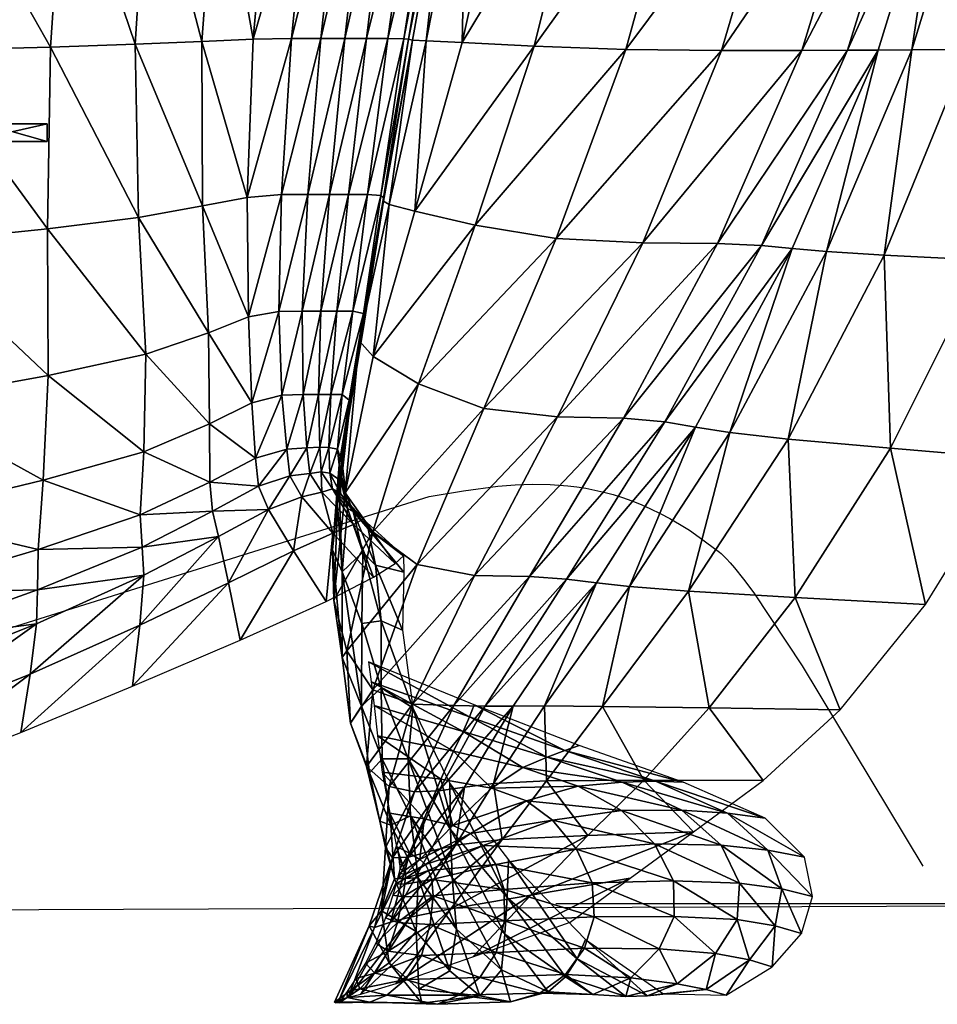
# Model space of a CAD drawing. Header units: inches. Extents: x -10.6 to 10.7, y -8.8 to 8.8.
# Tile 20 of 30: x 3.8 to 8.2, y -8.8 to -4.1. Entities that reach past the tile are written whole.
import ezdxf

# ---------------------------------------------------------------- set-up
doc = ezdxf.new("R2010")
doc.units = ezdxf.units.IN
doc.header["$MEASUREMENT"] = 0
doc.layers.get('0').update_dxf_attribs({"true_color": 0x5890e1})

# ---------------------------------------------------------------- blocks, each defined once
blk = doc.blocks.new('Line004')
at = {"color": 0}
blk.add_polyline3d([(-1.89, 21.6314, 0), (-0.8422, 17.5737, 0), (0.0332, 13.424, 0), (0.7438, 9.2039, 0), (1.2973, 4.9348, 0), (1.9631, -3.6645, 0), (2.0919, -12.2025, 0)], dxfattribs=at)

msp = doc.modelspace()

# ---------------------------------------------------------------- linework, layer by layer
at = {"color": 153, "true_color": 0x5890e1}
for points in [[(3.1812, -7.1567, 11.1517), (5.7631, -6.3477, 10.899), (5.9255, -6.3206, 10.8868), (6.0888, -6.2993, 10.8759), (6.1712, -6.2925, 10.8714), (6.2541, -6.2894, 10.8678), (6.3378, -6.2905, 10.8652), (6.4224, -6.2967, 10.8638), (6.465, -6.3019, 10.8636), (6.5079, -6.3086, 10.8637), (6.5511, -6.3169, 10.8642), (6.5945, -6.3269, 10.8652), (6.6383, -6.3388, 10.8666), (6.6824, -6.3525, 10.8684), (6.7268, -6.3681, 10.8706), (6.7715, -6.3859, 10.8734), (6.8167, -6.4058, 10.8767), (6.8622, -6.4279, 10.8805), (6.9081, -6.4524, 10.8849), (6.9544, -6.4792, 10.8898), (7.0011, -6.5086, 10.8954), (7.0483, -6.5406, 10.9015), (7.1441, -6.6127, 10.9158), (7.1519, -6.6193, 10.9171), (7.16, -6.6266, 10.9185), (7.1774, -6.6436, 10.9217), (7.196, -6.6636, 10.9254), (7.2159, -6.6866, 10.9296), (7.2594, -6.7408, 10.9393), (7.3074, -6.8056, 10.9507), (7.5382, -7.1535, 11.0107), (8.1122, -8.1076, 11.1723)], [(-9.0111, -8.3638, -4.9521), (9.9576, -8.289, -6.0012)]]:
    msp.add_polyline3d(points, dxfattribs=at)

# ---------------------------------------------------------------- block references
at = {"color": 153, "true_color": 0x5890e1, "extrusion": (0, -1, -1.19209e-07)}
msp.add_blockref('Line004', (8.2556, -2.9603, 8.2854), dxfattribs=at)

# ---------------------------------------------------------------- meshes
at = {"color": 153, "true_color": 0x5890e1}
mesh = msp.add_polyface(dxfattribs=at)
corners = [(6.1372, -3.2075, 16.6951), (6.5107, -3.2075, 18.0063), (6.7011, -2.1383, 17.9367), (6.9775, -3.2075, 19.5236), (7.183, -2.1383, 19.454), (6.262, -4.2044, 18.0478), (6.6988, -4.22, 19.5651), (7.4538, -3.2075, 20.9954), (7.1538, -4.2252, 21.0369), (7.6701, -2.1383, 20.9258), (7.8483, -3.2066, 22.1859), (8.0709, -2.1381, 22.1183), (7.536, -4.225, 22.2263), (8.07, -3.204, 22.8592), (7.7543, -4.2243, 22.8961), (8.294, -2.1375, 22.7975), (8.2134, -3.2005, 23.2739), (8.4363, -2.1366, 23.2201), (7.899, -4.2233, 23.3063), (6.3128, -2.1383, 16.6256), (6.8056, -1.0692, 17.8671), (9.0583, -3.1864, 24.9328), (9.2345, -2.1331, 24.9107), (8.8381, -2.1346, 24.1711), (8.6288, -3.1925, 24.207), (9.575, -3.1793, 25.7622), (9.7073, -2.1313, 25.756), (8.7908, -4.2194, 24.9386), (9.3518, -4.2175, 25.7506), (8.3277, -4.2211, 24.227), (8.3734, -3.1969, 23.6886), (8.5949, -2.1357, 23.6428), (8.0603, -4.2223, 23.7164)]
mesh.append_faces([[corners[k] for k in face] for face in [(0, 1, 2), (1, 3, 4), (4, 2, 1), (5, 6, 3), (3, 1, 5), (7, 3, 6), (6, 8, 7), (9, 4, 3), (3, 7, 9), (7, 10, 11), (11, 9, 7), (8, 12, 10), (10, 7, 8), (13, 10, 12), (12, 14, 13), (15, 11, 10), (10, 13, 15), (13, 16, 17), (17, 15, 13), (14, 18, 16), (16, 13, 14), (19, 2, 20), (21, 22, 23), (23, 24, 21), (25, 26, 22), (22, 21, 25), (21, 27, 28), (28, 25, 21), (24, 29, 27), (27, 21, 24), (30, 31, 17), (17, 16, 30), (24, 23, 31), (31, 30, 24), (30, 32, 29), (29, 24, 30), (16, 18, 32), (32, 30, 16)]], dxfattribs={"vtx2": -1, "color": 153})
mesh = msp.add_polyface(dxfattribs=at)
corners = [(3.6456, -4.5735, 10.6177), (3.9441, -4.5735, 11.1919), (3.9441, -4.6578, 11.1919), (3.6456, -4.6578, 10.6177), (3.5711, -4.6578, 11.0671), (3.3937, -4.6578, 10.5315), (3.1981, -4.6578, 11.0018), (3.5711, -4.5735, 11.0671), (3.3937, -4.5735, 10.5315), (5.2032, -3.2075, 11.8125), (5.0112, -3.2075, 11.5764), (4.9248, -4.1713, 11.6959), (5.1072, -4.1679, 11.9149), (5.2945, -2.1383, 11.7429), (5.2465, -4.1679, 12.1398), (5.3496, -3.2075, 12.0421), (4.8969, -4.9243, 11.8896), (5.0591, -4.9107, 12.0828), (5.1845, -4.9107, 12.2935), (5.3616, -4.1679, 12.3628), (5.2876, -4.9107, 12.5119), (4.0285, -3.2075, 10.9352), (3.9595, -4.2087, 11.1561), (4.3631, -4.1951, 11.3075), (4.4271, -3.2075, 11.109), (3.3924, -3.2075, 10.8197), (3.3246, -4.2257, 11.0514), (3.9464, -5.0739, 11.4458), (4.3798, -5.0195, 11.5781), (4.5196, -2.1383, 10.9804), (4.7536, -3.2075, 11.3323), (4.8467, -2.1383, 11.2312), (4.6808, -4.1815, 11.4904), (4.6835, -4.9651, 11.7237)]
mesh.append_faces([[corners[k] for k in face] for face in [(0, 1, 2), (2, 3, 0), (3, 2, 4), (4, 5, 3), (6, 4, 7), (3, 5, 8), (8, 0, 3), (1, 7, 4), (4, 2, 1), (0, 8, 7), (7, 1, 0), (9, 10, 11), (11, 12, 9), (10, 9, 13), (12, 14, 15), (15, 9, 12), (12, 11, 16), (16, 17, 12), (17, 18, 14), (14, 12, 17), (19, 14, 18), (18, 20, 19), (21, 22, 23), (23, 24, 21), (25, 26, 22), (22, 21, 25), (27, 22, 26), (28, 23, 22), (29, 24, 30), (31, 30, 10), (30, 32, 11), (11, 10, 30), (24, 23, 32), (32, 30, 24), (33, 32, 23), (23, 28, 33), (16, 11, 32), (32, 33, 16)]], dxfattribs={"vtx2": -1, "color": 153})
mesh = msp.add_polyface(dxfattribs=at)
corners = [(5.2032, -3.2075, 11.8125), (5.3496, -3.2075, 12.0421), (5.442, -2.1383, 11.9725), (5.4708, -3.2075, 12.2667), (5.2465, -4.1679, 12.1398), (5.3616, -4.1679, 12.3628), (5.5647, -2.1383, 12.1971), (5.5825, -3.2075, 12.6182), (5.6842, -2.1383, 12.5488), (5.4643, -4.1679, 12.7143), (5.7004, -3.2075, 13.2283), (5.5664, -4.1679, 13.3244), (5.8217, -2.1383, 13.1595), (5.7925, -3.2075, 13.939), (5.9346, -2.1383, 13.8707), (5.642, -4.1689, 14.0317), (5.8268, -3.2075, 14.5924), (5.6647, -4.1718, 14.6748), (5.9802, -2.1383, 14.5239), (5.8579, -3.2075, 15.217), (6.0178, -2.1383, 15.1481), (5.6837, -4.1757, 15.2858), (6.5107, -3.2075, 18.0063), (6.1372, -3.2075, 16.6951), (5.9196, -4.1877, 16.74), (6.262, -4.2044, 18.0478), (6.7011, -2.1383, 17.9367), (6.3128, -2.1383, 16.6256), (5.2876, -4.9107, 12.5119), (5.3787, -4.9107, 12.8633), (5.4687, -4.9107, 13.4734), (5.5326, -4.9146, 14.1705), (5.5456, -4.9263, 14.7829), (5.9405, -3.2075, 15.8416), (6.1069, -2.1383, 15.7724), (5.7477, -4.1796, 15.8968)]
mesh.append_faces([[corners[k] for k in face] for face in [(0, 1, 2), (3, 1, 4), (4, 5, 3), (6, 2, 1), (1, 3, 6), (3, 7, 8), (8, 6, 3), (5, 9, 7), (7, 3, 5), (10, 7, 9), (9, 11, 10), (12, 8, 7), (7, 10, 12), (10, 13, 14), (14, 12, 10), (11, 15, 13), (13, 10, 11), (16, 13, 15), (15, 17, 16), (18, 14, 13), (13, 16, 18), (16, 19, 20), (17, 21, 19), (19, 16, 17), (22, 23, 24), (24, 25, 22), (26, 27, 23), (9, 5, 28), (11, 9, 29), (15, 11, 30), (17, 15, 31), (21, 17, 32), (20, 19, 33), (34, 33, 23), (33, 35, 24), (24, 23, 33), (19, 21, 35), (35, 33, 19)]], dxfattribs={"vtx2": -1, "color": 153})
mesh = msp.add_polyface(dxfattribs=at)
corners = [(5.3424, -6.2724, 13.5845), (5.2896, -6.2373, 13.3067), (5.3408, -6.3328, 13.2833), (5.3259, -6.1229, 13.5793), (5.3734, -6.405, 14.125), (5.3482, -6.1869, 14.0343), (5.2876, -4.9107, 12.5119), (5.3787, -4.9107, 12.8633), (5.4643, -4.1679, 12.7143), (5.4687, -4.9107, 13.4734), (5.3229, -5.4655, 13.0278), (5.3987, -5.4655, 13.5944), (5.5664, -4.1679, 13.3244), (5.5326, -4.9146, 14.1705), (5.642, -4.1689, 14.0317), (5.4505, -5.4773, 14.2426), (5.5456, -4.9263, 14.7829), (5.4548, -5.5128, 14.8218), (5.4386, -5.5601, 15.3663), (5.5459, -4.9419, 15.3529), (5.285, -6.1141, 13.2701), (5.3479, -5.8617, 13.6061), (5.2939, -5.8617, 13.1703), (5.3814, -5.8895, 14.1354), (5.378, -5.9729, 14.6966), (5.3358, -6.3546, 14.7026), (5.3562, -6.0841, 15.2739), (5.3242, -6.3652, 15.1939), (5.7121, -5.8113, 17.9954), (5.4965, -5.682, 16.7042), (5.3632, -6.3309, 16.6692), (5.4937, -6.5153, 17.9686), (5.572, -4.9575, 15.9229), (5.4289, -5.6074, 15.9108), (5.3343, -6.1953, 15.8512)]
mesh.append_faces([[corners[k] for k in face] for face in [(0, 1, 2), (1, 0, 3), (0, 4, 5), (5, 3, 0), (6, 7, 8), (9, 7, 10), (10, 11, 9), (7, 9, 12), (9, 13, 14), (11, 15, 13), (13, 9, 11), (16, 13, 15), (15, 17, 16), (17, 18, 19), (19, 16, 17), (20, 3, 21), (11, 10, 22), (22, 21, 11), (21, 23, 15), (15, 11, 21), (3, 5, 23), (23, 21, 3), (24, 23, 5), (5, 25, 24), (17, 15, 23), (23, 24, 17), (24, 26, 18), (18, 17, 24), (25, 27, 26), (26, 24, 25), (28, 29, 30), (30, 31, 28), (32, 33, 29), (19, 18, 33), (33, 32, 19), (34, 33, 18), (18, 26, 34), (30, 29, 33), (33, 34, 30)]], dxfattribs={"vtx2": -1, "color": 153})
mesh = msp.add_polyface(dxfattribs=at)
corners = [(2.2161, -7.3688, 11.9109), (3.1884, -7.0462, 11.8443), (3.2007, -6.8076, 11.8878), (2.2087, -7.5891, 11.7361), (3.1779, -7.2405, 11.7127), (2.2804, -5.237, 11.3464), (3.2808, -5.1419, 11.3581), (3.3246, -4.2257, 11.0514), (2.2556, -6.0774, 11.6793), (3.2504, -5.8989, 11.6463), (2.2379, -6.6776, 11.9018), (3.2225, -6.4397, 11.8223), (2.2254, -7.0905, 11.9877), (3.8984, -6.7922, 11.9344), (3.9012, -6.5996, 11.9523), (4.396, -6.5888, 12.1014), (4.387, -6.4344, 12.0989), (3.8935, -6.9543, 11.8172), (4.4045, -6.7226, 11.9875), (3.9464, -5.0739, 11.4458), (3.9595, -4.2087, 11.1561), (4.3798, -5.0195, 11.5781), (3.9487, -5.7714, 11.7171), (4.4146, -5.6697, 11.8401), (3.9258, -6.2697, 11.8829), (4.4051, -6.1347, 12.0128), (3.863, -7.1931, 11.5884), (4.3848, -6.9608, 11.7246), (3.8196, -7.4702, 11.3038), (4.351, -7.2511, 11.3872), (3.1618, -7.4757, 11.5136), (3.1428, -7.7313, 11.2807), (2.2019, -7.828, 11.5284), (2.1954, -8.0763, 11.3043)]
mesh.append_faces([[corners[k] for k in face] for face in [(0, 1, 2), (3, 4, 1), (5, 6, 7), (8, 9, 6), (6, 5, 8), (10, 11, 9), (9, 8, 10), (12, 2, 11), (11, 10, 12), (13, 14, 2), (2, 1, 13), (15, 16, 14), (14, 13, 15), (13, 17, 18), (18, 15, 13), (1, 4, 17), (17, 13, 1), (7, 6, 19), (20, 19, 21), (19, 22, 23), (6, 9, 22), (22, 19, 6), (24, 22, 9), (9, 11, 24), (22, 24, 25), (24, 14, 16), (16, 25, 24), (11, 2, 14), (14, 24, 11), (26, 27, 18), (18, 17, 26), (28, 29, 27), (27, 26, 28), (26, 30, 31), (31, 28, 26), (17, 4, 30), (30, 26, 17), (32, 30, 4), (33, 31, 30)]], dxfattribs={"vtx2": -1, "color": 153})
mesh = msp.add_polyface(dxfattribs=at)
corners = [(5.5326, -4.9146, 14.1705), (5.5456, -4.9263, 14.7829), (5.6647, -4.1718, 14.6748), (5.5459, -4.9419, 15.3529), (5.6837, -4.1757, 15.2858), (5.982, -5.0566, 18.033), (5.694, -4.9901, 16.7354), (5.4965, -5.682, 16.7042), (5.7121, -5.8113, 17.9954), (6.262, -4.2044, 18.0478), (5.9196, -4.1877, 16.74), (6.3669, -5.1193, 19.5503), (6.6988, -4.22, 19.5651), (6.0224, -5.9288, 19.5127), (6.7797, -5.1402, 21.0221), (6.374, -5.9679, 20.9845), (7.1538, -4.2252, 21.0369), (6.6876, -5.9742, 22.1738), (7.1343, -5.1436, 22.212), (5.4937, -6.5153, 17.9686), (5.7057, -6.672, 19.4859), (5.9791, -6.7242, 20.9577), (5.4939, -7.2673, 19.4669), (6.2405, -6.7285, 22.1425), (5.6825, -7.3355, 20.9394), (6.4167, -6.7414, 22.7986), (5.8799, -7.3427, 22.1182), (6.8843, -5.9929, 22.8436), (6.5585, -6.7587, 23.1905), (7.0308, -6.0179, 23.2535), (6.029, -7.345, 22.756), (5.572, -4.9575, 15.9229), (5.7477, -4.1796, 15.8968), (5.5339, -6.939, 14.4486), (5.5068, -6.675, 13.7362), (5.6353, -6.9841, 13.8667), (5.6427, -6.7085, 13.0946), (5.6398, -6.6304, 12.5885), (5.4718, -6.5022, 13.2031), (5.6003, -6.6661, 12.2493), (5.448, -6.4555, 12.8337), (6.3121, -7.3447, 23.4906), (6.7168, -6.7759, 23.5824)]
mesh.append_faces([[corners[k] for k in face] for face in [(0, 1, 2), (1, 3, 4), (5, 6, 7), (7, 8, 5), (9, 10, 6), (6, 5, 9), (5, 11, 12), (12, 9, 5), (8, 13, 11), (11, 5, 8), (14, 11, 13), (13, 15, 14), (16, 12, 11), (15, 17, 18), (18, 14, 15), (19, 20, 13), (13, 8, 19), (21, 20, 22), (15, 13, 20), (20, 21, 15), (21, 23, 17), (17, 15, 21), (23, 21, 24), (25, 23, 26), (27, 17, 23), (23, 25, 27), (25, 28, 29), (28, 25, 30), (31, 32, 4), (4, 3, 31), (6, 10, 32), (32, 31, 6), (7, 6, 31), (33, 34, 35), (36, 35, 34), (37, 36, 38), (39, 37, 40), (41, 42, 28)]], dxfattribs={"vtx2": -1, "color": 153})
mesh = msp.add_polyface(dxfattribs=at)
corners = [(6.3669, -5.1193, 19.5503), (6.7797, -5.1402, 21.0221), (7.1538, -4.2252, 21.0369), (7.1343, -5.1436, 22.212), (7.536, -4.225, 22.2263), (7.3447, -5.1539, 22.8835), (6.6876, -5.9742, 22.1738), (6.8843, -5.9929, 22.8436), (7.7543, -4.2243, 22.8961), (7.4912, -5.1676, 23.2958), (7.899, -4.2233, 23.3063), (7.0308, -6.0179, 23.2535), (6.4167, -6.7414, 22.7986), (8.4062, -5.2225, 24.9118), (8.7908, -4.2194, 24.9386), (8.3277, -4.2211, 24.227), (7.9281, -5.1985, 24.2152), (8.9866, -5.25, 25.7033), (9.3518, -4.2175, 25.7506), (7.9592, -6.1179, 24.8436), (8.5532, -6.1679, 25.6138), (7.4709, -6.0742, 24.1635), (7.5045, -6.8277, 24.7249), (6.9971, -6.7975, 24.064), (8.1254, -6.8622, 25.4755), (7.7197, -7.3628, 25.2944), (7.095, -7.3537, 24.5761), (7.6544, -5.1814, 23.7081), (8.0603, -4.2223, 23.7164), (7.1939, -6.0429, 23.6635), (6.7168, -6.7759, 23.5824), (6.5585, -6.7587, 23.1905), (6.5869, -7.3468, 23.9456)]
mesh.append_faces([[corners[k] for k in face] for face in [(0, 1, 2), (1, 3, 4), (4, 2, 1), (5, 3, 6), (6, 7, 5), (8, 4, 3), (3, 5, 8), (5, 9, 10), (10, 8, 5), (7, 11, 9), (9, 5, 7), (11, 7, 12), (13, 14, 15), (15, 16, 13), (17, 18, 14), (14, 13, 17), (13, 19, 20), (20, 17, 13), (16, 21, 19), (19, 13, 16), (22, 19, 21), (21, 23, 22), (24, 20, 19), (19, 22, 24), (25, 24, 22), (26, 22, 23), (27, 28, 10), (10, 9, 27), (16, 15, 28), (28, 27, 16), (27, 29, 21), (21, 16, 27), (9, 11, 29), (29, 27, 9), (30, 29, 11), (11, 31, 30), (23, 21, 29), (29, 30, 23), (32, 23, 30)]], dxfattribs={"vtx2": -1, "color": 153})
mesh = msp.add_polyface(dxfattribs=at)
corners = [(5.285, -6.1141, 13.2701), (5.2419, -6.1122, 13.0392), (5.2487, -6.2296, 13.085), (5.0591, -4.9107, 12.0828), (4.8969, -4.9243, 11.8896), (4.9028, -5.4925, 12.1049), (5.0477, -5.4665, 12.2818), (5.1584, -5.4657, 12.4822), (5.1845, -4.9107, 12.2935), (5.2876, -4.9107, 12.5119), (5.2465, -5.4655, 12.694), (5.3229, -5.4655, 13.0278), (5.3787, -4.9107, 12.8633), (5.0617, -5.8658, 12.4773), (4.9183, -5.9018, 12.289), (4.9363, -6.1659, 12.4124), (5.0845, -6.1223, 12.6198), (5.1627, -5.8627, 12.6845), (5.1803, -6.1155, 12.8384), (5.2362, -5.8617, 12.8893), (5.2939, -5.8617, 13.1703), (5.3479, -5.8617, 13.6061), (4.4146, -5.6697, 11.8401), (4.3798, -5.0195, 11.5781), (3.9464, -5.0739, 11.4458), (4.4051, -6.1347, 12.0128), (3.9487, -5.7714, 11.7171), (4.6835, -4.9651, 11.7237), (4.7122, -5.5685, 11.9635), (4.7176, -6.0017, 12.1412), (4.7179, -6.2799, 12.2456)]
mesh.append_faces([[corners[k] for k in face] for face in [(0, 1, 2), (3, 4, 5), (5, 6, 3), (6, 7, 8), (8, 3, 6), (9, 8, 7), (7, 10, 9), (10, 11, 12), (12, 9, 10), (13, 14, 15), (15, 16, 13), (6, 5, 14), (14, 13, 6), (13, 17, 7), (7, 6, 13), (16, 18, 17), (17, 13, 16), (19, 17, 18), (18, 1, 19), (10, 7, 17), (17, 19, 10), (19, 20, 11), (11, 10, 19), (1, 0, 20), (20, 19, 1), (21, 20, 0), (22, 23, 24), (25, 22, 26), (27, 28, 5), (5, 4, 27), (23, 22, 28), (28, 27, 23), (29, 28, 22), (22, 25, 29), (14, 5, 28), (28, 29, 14), (29, 30, 15), (15, 14, 29), (30, 29, 25)]], dxfattribs={"vtx2": -1, "color": 153})
mesh = msp.add_polyface(dxfattribs=at)
corners = [(5.3408, -6.3328, 13.2833), (5.4014, -6.4198, 13.633), (5.3424, -6.2724, 13.5845), (5.4474, -6.6129, 14.2197), (5.3734, -6.405, 14.125), (5.3488, -6.7056, 15.1349), (5.4421, -6.9523, 15.1948), (5.3358, -6.3546, 14.7026), (5.3482, -6.1869, 14.0343), (5.3027, -6.6014, 15.6304), (5.3242, -6.3652, 15.1939), (5.348, -7.114, 16.4574), (5.3089, -6.8404, 16.5978), (5.4398, -7.3453, 16.46), (5.3709, -7.0823, 17.9481), (5.4937, -6.5153, 17.9686), (5.3632, -6.3309, 16.6692), (5.4939, -7.2673, 19.4669), (5.7057, -6.672, 19.4859), (5.3343, -6.1953, 15.8512), (5.3562, -6.0841, 15.2739), (5.5339, -6.939, 14.4486), (5.5339, -7.2589, 15.356), (5.5068, -6.675, 13.7362), (5.4718, -6.5022, 13.2031), (5.6427, -6.7085, 13.0946), (5.448, -6.4555, 12.8337), (5.3023, -6.3115, 13.0191), (5.6398, -6.6304, 12.5885), (5.403, -6.4804, 12.5598), (5.6003, -6.6661, 12.2493), (5.2521, -6.3268, 12.7956), (5.3044, -6.5223, 12.3132), (5.498, -6.7319, 11.9776), (5.2723, -6.8474, 11.7505)]
mesh.append_faces([[corners[k] for k in face] for face in [(0, 1, 2), (1, 3, 4), (4, 2, 1), (5, 4, 3), (3, 6, 5), (7, 8, 4), (4, 5, 7), (5, 9, 10), (10, 7, 5), (11, 12, 9), (9, 5, 11), (5, 6, 13), (13, 11, 5), (14, 12, 11), (15, 16, 12), (12, 14, 15), (14, 17, 18), (18, 15, 14), (12, 16, 19), (20, 10, 9), (9, 19, 20), (6, 3, 21), (21, 22, 6), (23, 21, 3), (3, 1, 23), (23, 24, 25), (1, 0, 24), (24, 23, 1), (26, 24, 0), (0, 27, 26), (24, 26, 28), (26, 29, 30), (27, 31, 29), (29, 26, 27), (32, 29, 31), (33, 30, 29), (29, 32, 33), (34, 33, 32)]], dxfattribs={"vtx2": -1, "color": 153})
mesh = msp.add_polyface(dxfattribs=at)
corners = [(5.0996, -6.2497, 12.6599), (4.9503, -6.2988, 12.4455), (4.998, -6.4094, 12.351), (5.1564, -6.3493, 12.5676), (5.0845, -6.1223, 12.6198), (4.9363, -6.1659, 12.4124), (5.194, -6.2377, 12.882), (5.1803, -6.1155, 12.8384), (5.2521, -6.3268, 12.7956), (5.2487, -6.2296, 13.085), (5.3023, -6.3115, 13.0191), (5.2419, -6.1122, 13.0392), (5.2896, -6.2373, 13.3067), (5.285, -6.1141, 13.2701), (5.3408, -6.3328, 13.2833), (5.3259, -6.1229, 13.5793), (4.7313, -6.4181, 12.2655), (4.7179, -6.2799, 12.2456), (4.387, -6.4344, 12.0989), (4.396, -6.5888, 12.1014), (4.7601, -6.5374, 12.1615), (4.4045, -6.7226, 11.9875), (4.4051, -6.1347, 12.0128), (5.3343, -6.1953, 15.8512), (5.3027, -6.6014, 15.6304), (5.3089, -6.8404, 16.5978), (5.3044, -6.5223, 12.3132), (5.1173, -6.6067, 12.0919), (5.2723, -6.8474, 11.7505), (4.8069, -6.7591, 11.8941), (4.8626, -7.0319, 11.5449), (4.3848, -6.9608, 11.7246), (4.351, -7.2511, 11.3872)]
mesh.append_faces([[corners[k] for k in face] for face in [(0, 1, 2), (2, 3, 0), (4, 5, 1), (1, 0, 4), (0, 6, 7), (7, 4, 0), (3, 8, 6), (6, 0, 3), (9, 6, 8), (8, 10, 9), (11, 7, 6), (6, 9, 11), (9, 12, 13), (10, 14, 12), (12, 9, 10), (15, 13, 12), (16, 17, 18), (18, 19, 16), (1, 5, 17), (17, 16, 1), (16, 20, 2), (2, 1, 16), (19, 21, 20), (20, 16, 19), (22, 18, 17), (23, 24, 25), (8, 3, 26), (26, 27, 28), (3, 2, 27), (27, 26, 3), (29, 27, 2), (2, 20, 29), (30, 28, 27), (27, 29, 30), (29, 31, 32), (32, 30, 29), (20, 21, 31), (31, 29, 20)]], dxfattribs={"vtx2": -1, "color": 153})
mesh = msp.add_polyface(dxfattribs=at)
corners = [(5.388, -7.4258, 17.9298), (5.348, -7.114, 16.4574), (5.4398, -7.3453, 16.46), (5.4793, -7.6632, 17.9158), (5.3709, -7.0823, 17.9481), (5.4641, -7.6331, 19.4529), (5.4939, -7.2673, 19.4669), (5.5282, -7.8921, 19.4418), (5.5717, -7.7282, 20.9274), (5.6825, -7.3355, 20.9394), (5.6926, -7.7529, 22.1015), (5.8799, -7.3427, 22.1182), (6.029, -7.345, 22.756), (5.8086, -7.7491, 22.723), (5.9791, -6.7242, 20.9577), (5.8635, -7.9329, 15.917), (5.6619, -7.5957, 15.6022), (5.6853, -7.3537, 14.6287), (5.8603, -7.7137, 15.1046), (5.7384, -7.8822, 20.9006), (5.8178, -7.6934, 19.5146), (5.5394, -7.6596, 19.5164), (5.5754, -7.8552, 20.9079), (5.8753, -7.9131, 20.8951), (5.4872, -7.23, 16.3295), (5.5007, -7.3424, 17.1972), (5.9237, -7.4661, 17.2098), (5.9539, -7.3964, 16.38), (5.9767, -7.3387, 15.6652), (5.4746, -7.1338, 15.5643), (5.5163, -7.4871, 18.2695), (5.879, -7.5599, 18.2695), (5.5794, -7.912, 17.9083), (5.5385, -7.5961, 16.4966), (5.6732, -7.8676, 16.6156), (5.5339, -7.2589, 15.356), (5.4421, -6.9523, 15.1948), (5.5339, -6.939, 14.4486), (5.6353, -6.9841, 13.8667)]
mesh.append_faces([[corners[k] for k in face] for face in [(0, 1, 2), (2, 3, 0), (1, 0, 4), (0, 5, 6), (6, 4, 0), (3, 7, 5), (5, 0, 3), (8, 5, 7), (9, 6, 5), (5, 8, 9), (8, 10, 11), (11, 9, 8), (12, 11, 10), (10, 13, 12), (6, 9, 14), (15, 16, 17), (17, 18, 15), (19, 20, 21), (21, 22, 19), (20, 19, 23), (24, 25, 26), (26, 27, 24), (27, 28, 29), (29, 24, 27), (30, 21, 20), (20, 31, 30), (31, 26, 25), (25, 30, 31), (7, 3, 32), (32, 33, 34), (3, 2, 33), (33, 32, 3), (35, 33, 2), (2, 36, 35), (16, 34, 33), (33, 35, 16), (35, 37, 17), (17, 16, 35), (38, 17, 37)]], dxfattribs={"vtx2": -1, "color": 153})
mesh = msp.add_polyface(dxfattribs=at)
corners = [(5.8086, -7.7491, 22.723), (5.9303, -7.7312, 23.0683), (6.1623, -7.3448, 23.1233), (6.029, -7.345, 22.756), (5.6825, -7.3355, 20.9394), (5.8799, -7.3427, 22.1182), (6.2405, -6.7285, 22.1425), (6.4167, -6.7414, 22.7986), (6.5585, -6.7587, 23.1905), (6.3207, -7.7003, 23.8372), (6.1099, -7.9806, 23.7257), (6.5186, -7.9606, 24.2535), (5.8603, -7.7137, 15.1046), (6.1406, -8.0768, 15.4205), (6.1335, -8.2556, 16.212), (5.8635, -7.9329, 15.917), (6.539, -8.1862, 19.5128), (6.464, -8.0257, 19.5128), (6.0796, -8.0984, 20.8933), (6.0192, -8.0093, 20.8933), (5.7599, -8.1277, 22.0199), (6.3504, -7.8884, 19.5128), (5.96, -7.9515, 20.8933), (6.2261, -7.7964, 19.5128), (5.7445, -8.0989, 22.0166), (6.0591, -7.736, 19.5132), (5.8753, -7.9131, 20.8951), (6.6773, -7.8417, 18.2695), (6.4715, -7.7263, 18.2695), (6.2085, -7.6379, 18.2695), (6.6811, -7.7067, 17.235), (6.3246, -7.5882, 17.2224), (5.8178, -7.6934, 19.5146), (5.9539, -7.3964, 16.38), (5.9237, -7.4661, 17.2098), (6.4086, -7.5563, 16.4305), (6.4765, -7.5333, 15.7661), (5.9767, -7.3387, 15.6652), (5.879, -7.5599, 18.2695), (5.866, -8.3104, 23.5979), (6.0686, -7.7132, 23.4136), (6.3121, -7.3447, 23.4906), (6.5869, -7.3468, 23.9456), (5.8879, -8.0064, 23.335)]
mesh.append_faces([[corners[k] for k in face] for face in [(0, 1, 2), (2, 3, 0), (4, 5, 6), (5, 3, 7), (3, 2, 8), (9, 10, 11), (12, 13, 14), (14, 15, 12), (16, 17, 18), (18, 19, 20), (17, 21, 19), (19, 18, 17), (22, 19, 21), (21, 23, 22), (19, 22, 24), (23, 25, 26), (26, 22, 23), (23, 21, 27), (28, 29, 25), (25, 23, 28), (30, 31, 29), (26, 25, 32), (33, 34, 31), (31, 35, 33), (35, 36, 37), (37, 33, 35), (38, 32, 25), (25, 29, 38), (29, 31, 34), (34, 38, 29), (11, 10, 39), (40, 41, 2), (2, 1, 40), (9, 42, 41), (41, 40, 9), (40, 43, 10), (10, 9, 40), (43, 40, 1), (8, 2, 41)]], dxfattribs={"vtx2": -1, "color": 153})
mesh = msp.add_polyface(dxfattribs=at)
corners = [(6.784, -7.6975, 24.4175), (7.095, -7.3537, 24.5761), (6.5869, -7.3468, 23.9456), (6.3207, -7.7003, 23.8372), (7.3528, -7.6997, 25.0762), (7.7197, -7.3628, 25.2944), (6.5186, -7.9606, 24.2535), (7.0206, -7.9434, 24.8499), (7.5045, -6.8277, 24.7249), (6.9971, -6.7975, 24.064), (7.5876, -8.2515, 15.9915), (7.5491, -8.0639, 15.9837), (7.3742, -8.0315, 16.5392), (7.152, -8.0076, 17.2496), (7.2393, -8.188, 17.2506), (7.4414, -8.2156, 16.5432), (7.1823, -7.8552, 16.5207), (6.9659, -7.8403, 17.2449), (7.3627, -7.8781, 15.9466), (6.835, -8.0006, 18.2695), (6.9253, -8.1772, 18.2695), (6.464, -8.0257, 19.5128), (6.539, -8.1862, 19.5128), (6.6773, -7.8417, 18.2695), (6.3504, -7.8884, 19.5128), (6.8393, -7.703, 16.4809), (6.9718, -7.7071, 15.867), (6.6811, -7.7067, 17.235), (6.4086, -7.5563, 16.4305), (6.3246, -7.5882, 17.2224), (6.4765, -7.5333, 15.7661), (6.4715, -7.7263, 18.2695), (6.2261, -7.7964, 19.5128), (6.2085, -7.6379, 18.2695), (6.2461, -8.2443, 24.0885), (6.7192, -8.1645, 24.6447), (6.7168, -6.7759, 23.5824), (6.3121, -7.3447, 23.4906)]
mesh.append_faces([[corners[k] for k in face] for face in [(0, 1, 2), (2, 3, 0), (4, 5, 1), (1, 0, 4), (0, 6, 7), (7, 4, 0), (6, 0, 3), (8, 1, 5), (9, 2, 1), (10, 11, 12), (13, 14, 15), (15, 12, 13), (12, 16, 17), (17, 13, 12), (11, 18, 16), (16, 12, 11), (19, 20, 14), (14, 13, 19), (21, 22, 20), (20, 19, 21), (19, 23, 24), (24, 21, 19), (13, 17, 23), (23, 19, 13), (25, 16, 18), (18, 26, 25), (27, 17, 16), (16, 25, 27), (25, 28, 29), (29, 27, 25), (26, 30, 28), (28, 25, 26), (31, 23, 17), (17, 27, 31), (23, 31, 32), (33, 31, 27), (34, 35, 7), (7, 6, 34), (36, 37, 2)]], dxfattribs={"vtx2": -1, "color": 153})
mesh = msp.add_polyface(dxfattribs=at)
corners = [(5.5282, -7.8921, 19.4418), (5.554, -8.0179, 20.9177), (5.5717, -7.7282, 20.9274), (5.5885, -8.0666, 22.0864), (5.6926, -7.7529, 22.1015), (5.8086, -7.7491, 22.723), (5.6637, -8.0637, 22.6907), (5.7675, -8.035, 23.0128), (5.9303, -7.7312, 23.0683), (5.8727, -8.1609, 16.8657), (5.6732, -7.8676, 16.6156), (5.6619, -7.5957, 15.6022), (5.8635, -7.9329, 15.917), (5.7599, -8.1277, 22.0199), (5.776, -8.1703, 22.0235), (6.0796, -8.0984, 20.8933), (5.7445, -8.0989, 22.0166), (6.0192, -8.0093, 20.8933), (5.96, -7.9515, 20.8933), (5.8753, -7.9131, 20.8951), (5.7181, -8.0745, 22.0154), (5.7384, -7.8822, 20.9006), (5.6686, -8.0449, 22.0182), (5.5754, -7.8552, 20.9079), (5.6077, -8.0127, 22.023), (6.1099, -7.9806, 23.7257), (5.8879, -8.0064, 23.335), (5.6718, -8.349, 23.2383), (5.5364, -8.3203, 20.906), (5.5981, -8.1667, 19.4314), (5.5794, -7.912, 17.9083), (5.7101, -8.1629, 17.9508), (5.6509, -8.1458, 22.4886), (5.6483, -8.1255, 22.4747), (5.649, -8.1664, 22.5017), (5.6223, -8.1214, 22.6035), (5.6182, -8.1425, 22.6348), (5.6364, -8.0997, 22.4584), (5.6198, -8.0711, 22.4408), (5.6229, -8.1006, 22.5598), (5.6218, -8.0799, 22.51)]
mesh.append_faces([[corners[k] for k in face] for face in [(0, 1, 2), (1, 3, 4), (4, 2, 1), (5, 4, 3), (3, 6, 5), (6, 7, 8), (8, 5, 6), (9, 10, 11), (11, 12, 9), (13, 14, 15), (16, 13, 17), (18, 19, 20), (20, 16, 18), (21, 22, 20), (20, 19, 21), (23, 24, 22), (22, 21, 23), (25, 26, 27), (3, 1, 28), (1, 0, 29), (30, 29, 0), (29, 30, 31), (10, 31, 30), (32, 16, 20), (20, 33, 32), (34, 13, 16), (16, 32, 34), (33, 35, 36), (36, 32, 33), (37, 22, 24), (24, 38, 37), (33, 20, 22), (22, 37, 33), (37, 39, 35), (35, 33, 37), (38, 40, 39), (39, 37, 38), (8, 7, 26)]], dxfattribs={"vtx2": -1, "color": 153})
mesh = msp.add_polyface(dxfattribs=at)
corners = [(5.8935, -8.4062, 18.0868), (5.7101, -8.1629, 17.9508), (5.6732, -7.8676, 16.6156), (5.8727, -8.1609, 16.8657), (5.8617, -8.6048, 19.3464), (5.7004, -8.4175, 19.4052), (5.768, -8.3846, 22.0354), (5.7264, -8.5324, 22.0396), (6.0811, -8.5173, 20.8933), (5.7822, -8.2487, 22.0283), (6.1205, -8.3678, 20.8933), (5.776, -8.1703, 22.0235), (6.1203, -8.2181, 20.8933), (5.6718, -8.349, 23.2383), (5.866, -8.3104, 23.5979), (6.1099, -7.9806, 23.7257), (5.4381, -8.7163, 23.1327), (5.8879, -8.0064, 23.335), (5.7675, -8.035, 23.0128), (5.579, -8.3737, 22.9443), (5.5364, -8.3203, 20.906), (5.4771, -8.3914, 22.0672), (5.5885, -8.0666, 22.0864), (5.5718, -8.5677, 20.7757), (5.5981, -8.1667, 19.4314), (5.554, -8.0179, 20.9177), (5.6122, -8.3752, 22.5638), (5.6378, -8.2534, 22.5354), (5.5682, -8.5119, 22.5805), (5.5547, -8.3527, 22.7853), (5.5082, -8.4736, 22.8186), (5.5903, -8.2453, 22.7285), (5.6473, -8.1931, 22.516), (5.7599, -8.1277, 22.0199), (5.649, -8.1664, 22.5017), (5.6062, -8.1913, 22.6897), (5.6123, -8.1654, 22.6611), (5.6509, -8.1458, 22.4886), (5.6182, -8.1425, 22.6348), (5.5026, -8.3985, 22.6503), (5.6637, -8.0637, 22.6907)]
mesh.append_faces([[corners[k] for k in face] for face in [(0, 1, 2), (2, 3, 0), (4, 5, 1), (1, 0, 4), (6, 7, 8), (9, 6, 10), (11, 9, 12), (13, 14, 15), (14, 13, 16), (17, 18, 19), (19, 13, 17), (20, 21, 22), (21, 20, 23), (20, 24, 5), (5, 23, 20), (24, 20, 25), (1, 5, 24), (26, 6, 9), (9, 27, 26), (28, 7, 6), (6, 26, 28), (26, 29, 30), (30, 28, 26), (27, 31, 29), (29, 26, 27), (32, 11, 33), (33, 34, 32), (27, 9, 11), (11, 32, 27), (32, 35, 31), (31, 27, 32), (34, 36, 35), (35, 32, 34), (37, 38, 36), (36, 34, 37), (39, 40, 22), (22, 21, 39), (19, 18, 40), (40, 39, 19)]], dxfattribs={"vtx2": -1, "color": 153})
mesh = msp.add_polyface(dxfattribs=at)
corners = [(5.8635, -7.9329, 15.917), (6.1335, -8.2556, 16.212), (6.1235, -8.4313, 17.1107), (5.8727, -8.1609, 16.8657), (5.8935, -8.4062, 18.0868), (6.1075, -8.6008, 18.2238), (6.0032, -8.7234, 19.4712), (5.8617, -8.6048, 19.3464), (6.1495, -8.7519, 19.5128), (5.8024, -8.7644, 20.8933), (6.2893, -8.7112, 19.5128), (5.9042, -8.7204, 20.8933), (6.4665, -8.5487, 16.3987), (6.1406, -8.0768, 15.4205), (6.5067, -8.4557, 15.7026), (6.4121, -8.6344, 17.2144), (6.3296, -8.7053, 18.2695), (6.541, -8.7182, 18.2695), (6.0031, -8.6365, 20.8933), (6.4111, -8.6221, 19.5128), (6.0811, -8.5173, 20.8933), (5.7264, -8.5324, 22.0396), (6.5017, -8.4969, 19.5128), (6.1205, -8.3678, 20.8933), (6.548, -8.3474, 19.5128), (5.768, -8.3846, 22.0354), (6.1203, -8.2181, 20.8933), (5.7822, -8.2487, 22.0283), (6.539, -8.1862, 19.5128), (6.0796, -8.0984, 20.8933), (5.776, -8.1703, 22.0235), (5.9701, -8.5384, 23.923), (6.4332, -8.3742, 24.4499), (6.7192, -8.1645, 24.6447), (6.2461, -8.2443, 24.0885), (5.866, -8.3104, 23.5979), (5.6056, -8.665, 23.462), (6.5186, -7.9606, 24.2535)]
mesh.append_faces([[corners[k] for k in face] for face in [(0, 1, 2), (2, 3, 0), (4, 5, 6), (6, 7, 4), (3, 2, 5), (5, 4, 3), (6, 8, 9), (8, 10, 11), (11, 9, 8), (12, 1, 13), (13, 14, 12), (15, 2, 1), (1, 12, 15), (16, 5, 2), (2, 15, 16), (8, 6, 5), (5, 16, 8), (16, 17, 10), (10, 8, 16), (18, 11, 10), (10, 19, 18), (18, 20, 21), (19, 22, 20), (20, 18, 19), (19, 10, 17), (23, 20, 22), (22, 24, 23), (20, 23, 25), (23, 26, 27), (24, 28, 26), (26, 23, 24), (29, 26, 28), (26, 29, 30), (31, 32, 33), (33, 34, 31), (34, 35, 36), (36, 31, 34), (35, 34, 37)]], dxfattribs={"vtx2": -1, "color": 153})
mesh = msp.add_polyface(dxfattribs=at)
corners = [(6.4665, -8.5487, 16.3987), (6.8022, -8.7243, 16.4982), (6.6987, -8.7273, 17.2393), (6.4121, -8.6344, 17.2144), (6.5067, -8.4557, 15.7026), (6.8784, -8.7153, 15.9016), (6.541, -8.7182, 18.2695), (6.3296, -8.7053, 18.2695), (7.0805, -8.6944, 16.5314), (7.1757, -8.7207, 15.9679), (6.9434, -8.6671, 17.2476), (7.2878, -8.5523, 16.5333), (7.1263, -8.5223, 17.2481), (7.3954, -8.5867, 15.9719), (6.7224, -8.6377, 18.2695), (6.4111, -8.6221, 19.5128), (6.8572, -8.5012, 18.2695), (6.5017, -8.4969, 19.5128), (7.4103, -8.3909, 16.5392), (7.5345, -8.428, 15.9837), (7.2279, -8.3611, 17.2496), (7.4414, -8.2156, 16.5432), (7.2393, -8.188, 17.2506), (7.5876, -8.2515, 15.9915), (6.9287, -8.3459, 18.2695), (6.548, -8.3474, 19.5128), (6.9253, -8.1772, 18.2695), (6.539, -8.1862, 19.5128), (7.3742, -8.0315, 16.5392)]
mesh.append_faces([[corners[k] for k in face] for face in [(0, 1, 2), (2, 3, 0), (4, 5, 1), (1, 0, 4), (3, 2, 6), (6, 7, 3), (8, 1, 5), (5, 9, 8), (10, 2, 1), (1, 8, 10), (8, 11, 12), (12, 10, 8), (9, 13, 11), (11, 8, 9), (14, 6, 2), (2, 10, 14), (6, 14, 15), (14, 16, 17), (17, 15, 14), (10, 12, 16), (16, 14, 10), (18, 11, 13), (13, 19, 18), (20, 12, 11), (11, 18, 20), (18, 21, 22), (22, 20, 18), (19, 23, 21), (21, 18, 19), (24, 16, 12), (12, 20, 24), (25, 17, 16), (16, 24, 25), (24, 26, 27), (27, 25, 24), (20, 22, 26), (26, 24, 20), (28, 21, 23)]], dxfattribs={"vtx2": -1, "color": 153})
mesh = msp.add_polyface(dxfattribs=at)
corners = [(5.7128, -8.6926, 20.4102), (5.5718, -8.5677, 20.7757), (5.7004, -8.4175, 19.4052), (5.8617, -8.6048, 19.3464), (5.7284, -8.7585, 20.7725), (5.3114, -8.7537, 22.4322), (6.0032, -8.7234, 19.4712), (5.8024, -8.7644, 20.8933), (5.4795, -8.754, 22.0158), (5.9042, -8.7204, 20.8933), (5.5604, -8.7215, 22.0266), (5.6499, -8.6462, 22.0356), (6.0031, -8.6365, 20.8933), (5.7264, -8.5324, 22.0396), (5.4381, -8.7163, 23.1327), (5.6056, -8.665, 23.462), (5.866, -8.3104, 23.5979), (5.6718, -8.349, 23.2383), (5.579, -8.3737, 22.9443), (5.3775, -8.7299, 22.8692), (5.4771, -8.3914, 22.0672), (5.3721, -8.7315, 22.4852), (5.4328, -8.69, 22.5284), (5.3162, -8.7571, 22.4383), (5.3725, -8.7031, 22.628), (5.3346, -8.7571, 22.5343), (5.4132, -8.6423, 22.7146), (5.5033, -8.6168, 22.5644), (5.5682, -8.5119, 22.5805), (5.4598, -8.568, 22.7865), (5.5082, -8.4736, 22.8186), (5.5026, -8.3985, 22.6503), (5.3335, -8.7435, 22.6058)]
mesh.append_faces([[corners[k] for k in face] for face in [(0, 1, 2), (2, 3, 0), (4, 5, 1), (1, 0, 4), (0, 3, 6), (6, 4, 0), (7, 4, 6), (8, 5, 4), (4, 7, 8), (7, 9, 10), (10, 8, 7), (11, 10, 9), (9, 12, 11), (13, 11, 12), (14, 15, 16), (17, 18, 19), (19, 14, 17), (1, 5, 20), (21, 8, 10), (10, 22, 21), (23, 5, 8), (8, 21, 23), (21, 24, 25), (25, 23, 21), (22, 26, 24), (24, 21, 22), (27, 11, 13), (13, 28, 27), (22, 10, 11), (11, 27, 22), (27, 29, 26), (26, 22, 27), (28, 30, 29), (29, 27, 28), (31, 32, 19), (19, 18, 31), (20, 5, 32), (32, 31, 20)]], dxfattribs={"vtx2": -1, "color": 153})

doc.saveas('drawing.dxf')
